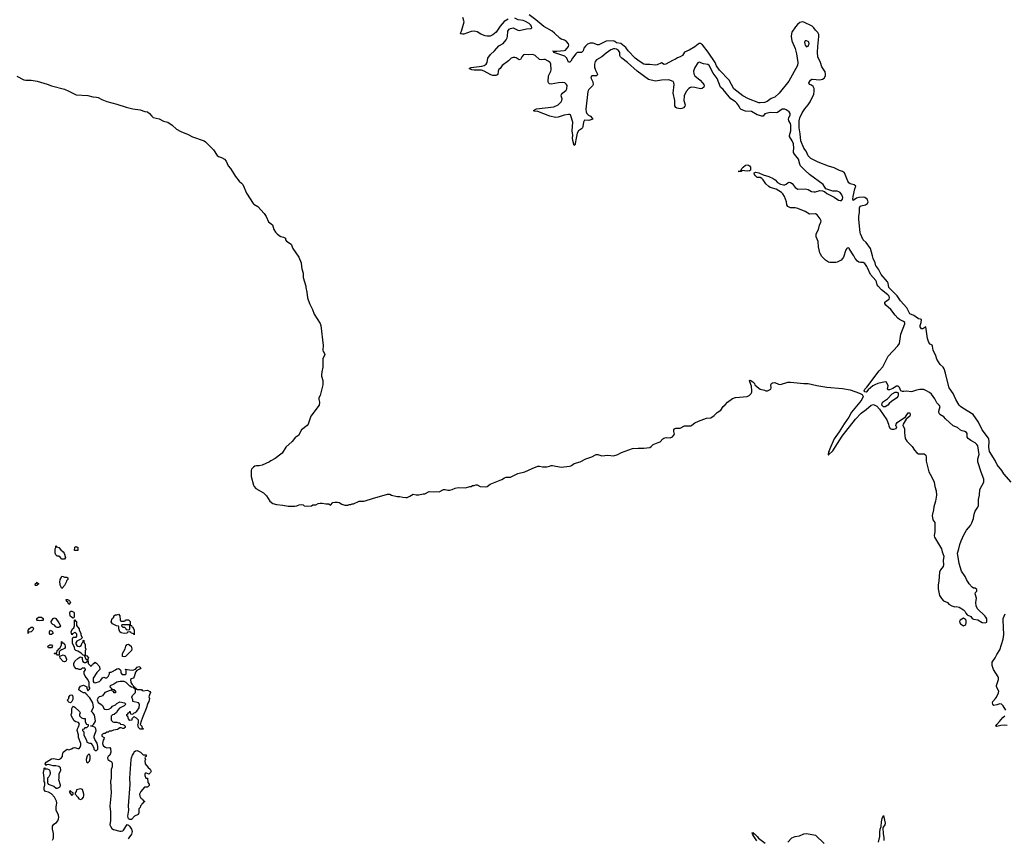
# Model space of a CAD drawing. Header units: inches. Extents: x 2494115 to 2685112, y 774173 to 915163.
# Tile 112 of 215: x 2592411 to 2605973, y 822123 to 833401. Entities that reach past the tile are written whole.
import ezdxf

# ---------------------------------------------------------------- set-up
doc = ezdxf.new("R2010")
doc.units = ezdxf.units.IN
doc.header["$MEASUREMENT"] = 0
for name, color, linetype in [('C5892', 7, 'Continuous'), ('C5893', 7, 'Continuous'), ('C6802', 7, 'Continuous'), ('C6803', 7, 'Continuous')]:
    doc.layers.add(name, color=color, linetype=linetype)

msp = doc.modelspace()

# ---------------------------------------------------------------- linework, layer by layer
at = {"layer": 'C5892', "color": 5}
for points, elevation in [([(2596294, 830000), (2596298, 829970), (2596317, 829910), (2596315, 829850), (2596336, 829790), (2596351, 829730), (2596351, 829710), (2596368, 829648), (2596373, 829570), (2596405, 829490), (2596444, 829410), (2596465, 829345), (2596550, 829215), (2596558, 829190), (2596592, 828912), (2596585, 828850), (2596590, 828830), (2596607, 828810), (2596613, 828790), (2596587, 828730), (2596587, 828613), (2596571, 828550), (2596568, 828510), (2596568, 828490), (2596585, 828430), (2596588, 828370), (2596550, 828222), (2596533, 828190), (2596532, 828170), (2596542, 828130), (2596534, 828090), (2596423, 827937), (2596383, 827830), (2596370, 827809), (2596291, 827750), (2596250, 827674), (2596230, 827657), (2596211, 827649), (2596165, 827590), (2596075, 827510), (2596025, 827430), (2596010, 827415), (2595930, 827354), (2595870, 827324), (2595850, 827309), (2595750, 827264), (2595710, 827254), (2595675, 827255), (2595651, 827249), (2595630, 827238), (2595602, 827210), (2595598, 827190), (2595598, 827110), (2595631, 826990), (2595641, 826970), (2595664, 826944), (2595770, 826882), (2595810, 826842), (2595856, 826770), (2595897, 826737), (2595950, 826723), (2596034, 826714), (2596110, 826701), (2596203, 826697), (2596230, 826702), (2596238, 826710), (2596261, 826719), (2596290, 826720), (2596317, 826717), (2596330, 826705), (2596370, 826698), (2596430, 826702), (2596450, 826718), (2596490, 826718), (2596524, 826736), (2596550, 826739), (2596579, 826739), (2596630, 826731), (2596671, 826731), (2596690, 826714), (2596726, 826750), (2596750, 826756), (2596790, 826756), (2596811, 826751), (2596850, 826725), (2596890, 826714), (2596930, 826714), (2596950, 826722), (2596970, 826722), (2596989, 826731), (2597010, 826732), (2597086, 826770), (2597150, 826767), (2597170, 826771), (2597270, 826807), (2597476, 826864), (2597510, 826865), (2597531, 826851), (2597608, 826832), (2597648, 826832), (2597690, 826821), (2597730, 826818), (2597750, 826820), (2597784, 826836), (2597830, 826866), (2597870, 826856), (2597910, 826855), (2597970, 826871), (2597990, 826871), (2598050, 826899), (2598110, 826896), (2598150, 826901), (2598190, 826896), (2598250, 826927), (2598270, 826931), (2598310, 826921), (2598330, 826921), (2598370, 826927), (2598410, 826946), (2598450, 826956), (2598550, 826951), (2598610, 826971), (2598630, 826972), (2598650, 826982), (2598670, 826982), (2598692, 826992), (2598712, 826992), (2598754, 826970), (2598830, 826964), (2598850, 826971), (2598890, 827004), (2599050, 827067), (2599090, 827091), (2599110, 827097), (2599170, 827100), (2599270, 827148), (2599370, 827171), (2599470, 827220), (2599550, 827248), (2599570, 827251), (2599610, 827242), (2599670, 827242), (2599708, 827250), (2599730, 827261), (2599750, 827261), (2599870, 827238), (2599986, 827250), (2600000, 827255)], 40), ([(2592862, 822098), (2592876, 822124), (2592878, 822142), (2592875, 822190), (2592861, 822250), (2592865, 822290), (2592870, 822306), (2592881, 822319), (2592917, 822343), (2592936, 822364), (2592947, 822390), (2592950, 822410), (2592944, 822444), (2592913, 822510), (2592913, 822550), (2592922, 822610), (2592916, 822636), (2592903, 822663), (2592889, 822689), (2592850, 822738), (2592810, 822758), (2592768, 822768), (2592749, 822790), (2592749, 822829), (2592756, 822856), (2592758, 822890), (2592750, 822906), (2592749, 822951), (2592739, 823030), (2592749, 823070), (2592749, 823090), (2592753, 823093), (2592762, 823082), (2592790, 823082), (2592814, 823070), (2592822, 823062), (2592831, 823030), (2592830, 823006), (2592812, 822970), (2592792, 822950), (2592792, 822892), (2592802, 822870), (2592880, 822840), (2592913, 822813), (2592930, 822812), (2592968, 822832), (2592974, 822854), (2592949, 822930), (2592955, 822950), (2592957, 823010), (2592977, 823063), (2592972, 823092), (2592952, 823112), (2592910, 823124), (2592870, 823122), (2592810, 823138), (2592784, 823136), (2592770, 823126), (2592762, 823150), (2592775, 823170), (2592850, 823217), (2592870, 823223), (2592949, 823211), (2592979, 823221), (2593002, 823250), (2592999, 823270), (2593009, 823310), (2593066, 823350), (2593090, 823342), (2593125, 823355), (2593148, 823370), (2593170, 823375), (2593210, 823362), (2593230, 823362), (2593243, 823377), (2593255, 823405), (2593254, 823430), (2593221, 823510), (2593222, 823550), (2593202, 823610), (2593206, 823630), (2593223, 823657), (2593235, 823695), (2593219, 823719), (2593186, 823730), (2593163, 823743), (2593126, 823806), (2593122, 823830), (2593128, 823850), (2593128, 823910), (2593142, 823938), (2593150, 823942), (2593170, 823931), (2593234, 823870), (2593242, 823850), (2593234, 823830), (2593234, 823810), (2593264, 823784), (2593290, 823774), (2593314, 823774), (2593312, 823730), (2593330, 823694), (2593354, 823690), (2593353, 823667), (2593330, 823646), (2593310, 823646), (2593293, 823627), (2593278, 823622), (2593274, 823610), (2593294, 823590), (2593294, 823550), (2593332, 823470), (2593334, 823450), (2593373, 823433), (2593390, 823432), (2593410, 823412), (2593432, 823370), (2593434, 823350), (2593450, 823334), (2593470, 823332), (2593488, 823352), (2593489, 823390), (2593476, 823436), (2593445, 823485), (2593435, 823510), (2593435, 823530), (2593464, 823610), (2593462, 823630), (2593450, 823648), (2593410, 823666), (2593390, 823666), (2593386, 823670), (2593390, 823674), (2593410, 823674), (2593430, 823692), (2593453, 823727), (2593457, 823743), (2593440, 823820), (2593425, 823845), (2593398, 823870), (2593426, 823930), (2593419, 823990), (2593379, 824059), (2593346, 824090), (2593342, 824102), (2593326, 824110), (2593322, 824122), (2593308, 824128), (2593290, 824129), (2593248, 824150), (2593225, 824170), (2593229, 824190), (2593250, 824218), (2593290, 824231), (2593334, 824210), (2593334, 824190), (2593350, 824154), (2593370, 824174), (2593375, 824185), (2593375, 824195), (2593366, 824210), (2593368, 824270), (2593348, 824310), (2593315, 824355), (2593298, 824390), (2593300, 824420), (2593318, 824442), (2593318, 824450), (2593310, 824466), (2593270, 824466), (2593252, 824448), (2593230, 824448), (2593210, 824458), (2593190, 824458), (2593165, 824485), (2593155, 824510), (2593155, 824530), (2593170, 824562), (2593210, 824602), (2593240, 824620), (2593250, 824622), (2593272, 824612), (2593272, 824590), (2593281, 824561), (2593304, 824544), (2593316, 824544), (2593342, 824558), (2593346, 824570), (2593342, 824582), (2593328, 824588), (2593302, 824642), (2593287, 824647), (2593256, 824676), (2593210, 824702), (2593186, 824710), (2593170, 824726), (2593168, 824750), (2593138, 824810), (2593138, 824870), (2593147, 824893), (2593187, 824893), (2593198, 824910), (2593196, 824936), (2593186, 824950), (2593170, 824958), (2593138, 824942), (2593130, 824926), (2593118, 824970), (2593138, 825010), (2593155, 825025), (2593168, 825050), (2593166, 825130), (2593170, 825134), (2593178, 825118), (2593192, 825112), (2593193, 825053), (2593231, 825011), (2593232, 824990), (2593252, 824950), (2593253, 824933), (2593264, 824904), (2593274, 824890), (2593252, 824868), (2593200, 824840), (2593184, 824816), (2593184, 824804), (2593200, 824780), (2593214, 824770), (2593235, 824765), (2593259, 824781), (2593270, 824814), (2593286, 824830), (2593286, 824850), (2593294, 824854), (2593294, 824830), (2593312, 824790), (2593313, 824753), (2593322, 824730), (2593313, 824707), (2593313, 824653), (2593322, 824642), (2593337, 824637), (2593358, 824610), (2593352, 824590), (2593354, 824530), (2593390, 824494), (2593402, 824498), (2593407, 824513), (2593422, 824518), (2593430, 824534), (2593442, 824538), (2593450, 824554), (2593458, 824538), (2593470, 824534), (2593512, 824490), (2593513, 824447), (2593472, 824408), (2593425, 824330), (2593425, 824285), (2593432, 824272), (2593450, 824265), (2593510, 824285), (2593530, 824302), (2593550, 824334), (2593560, 824340), (2593570, 824342), (2593590, 824332), (2593610, 824334), (2593630, 824354), (2593638, 824370), (2593646, 824390), (2593647, 824413), (2593670, 824414), (2593690, 824422), (2593730, 824442), (2593750, 824458), (2593770, 824462), (2593794, 824450), (2593802, 824430), (2593802, 824402), (2593822, 824382), (2593870, 824382), (2593878, 824390), (2593878, 824438), (2593866, 824450), (2593870, 824454), (2593922, 824442), (2593970, 824441), (2594005, 824455), (2594030, 824482), (2594050, 824492), (2594070, 824482), (2594082, 824470), (2594070, 824458), (2594025, 824435), (2594006, 824414), (2593990, 824346), (2593974, 824330), (2593950, 824322), (2593938, 824310), (2593942, 824270), (2593960, 824240), (2593974, 824230), (2593978, 824218), (2593994, 824210), (2593998, 824198), (2594014, 824190), (2594018, 824178), (2594030, 824174), (2594090, 824174), (2594098, 824158), (2594110, 824154), (2594170, 824162), (2594204, 824144), (2594214, 824130), (2594198, 824102), (2594192, 824072), (2594198, 824050), (2594190, 824006), (2594176, 823984), (2594155, 823910), (2594111, 823809), (2594084, 823736), (2594072, 823690), (2594092, 823670), (2594098, 823638), (2594110, 823634), (2594110, 823626), (2594070, 823628), (2594049, 823650), (2594038, 823690), (2594046, 823710), (2594046, 823750), (2594020, 823780), (2593990, 823798), (2593982, 823798), (2593954, 823770), (2593954, 823750), (2593930, 823748), (2593908, 823770), (2593902, 823802), (2593886, 823810), (2593886, 823830), (2593902, 823838), (2593910, 823854), (2593922, 823858), (2593930, 823874), (2593938, 823838), (2593970, 823834), (2593986, 823850), (2594003, 823857), (2594025, 823875), (2594057, 823923), (2594062, 823970), (2594049, 823989), (2593969, 824009), (2593969, 824030), (2593958, 824070), (2593966, 824090), (2594006, 824130), (2594006, 824170), (2594002, 824182), (2593987, 824187), (2593982, 824202), (2593950, 824206), (2593930, 824218), (2593878, 824270), (2593850, 824282), (2593830, 824284), (2593797, 824283), (2593750, 824274), (2593710, 824246), (2593658, 824222), (2593654, 824210), (2593673, 824193), (2593678, 824178), (2593710, 824174), (2593718, 824158), (2593733, 824153), (2593733, 824127), (2593710, 824129), (2593706, 824146), (2593686, 824150), (2593682, 824162), (2593670, 824166), (2593644, 824156), (2593582, 824130), (2593550, 824088), (2593530, 824078), (2593506, 824074), (2593486, 824054), (2593478, 824030), (2593492, 823992), (2593530, 823972), (2593551, 823951), (2593572, 823912), (2593584, 823904), (2593610, 823898), (2593638, 823902), (2593670, 823922), (2593690, 823942), (2593730, 823962), (2593750, 823982), (2593780, 824000), (2593790, 824002), (2593854, 823990), (2593874, 823970), (2593852, 823950), (2593785, 823915), (2593762, 823890), (2593744, 823856), (2593712, 823828), (2593690, 823826), (2593673, 823807), (2593673, 823753), (2593694, 823730), (2593710, 823722), (2593750, 823722), (2593773, 823713), (2593790, 823712), (2593798, 823698), (2593830, 823692), (2593850, 823682), (2593862, 823670), (2593862, 823650), (2593857, 823643), (2593850, 823638), (2593830, 823638), (2593810, 823646), (2593790, 823646), (2593774, 823630), (2593757, 823623), (2593705, 823615), (2593670, 823598), (2593642, 823598), (2593630, 823586), (2593610, 823586), (2593590, 823566), (2593570, 823566), (2593550, 823558), (2593542, 823550), (2593542, 823530), (2593574, 823510), (2593572, 823490), (2593563, 823477), (2593551, 823430), (2593561, 823401), (2593590, 823378), (2593610, 823371), (2593652, 823372), (2593662, 823362), (2593666, 823310), (2593651, 823269), (2593631, 823250), (2593622, 823230), (2593625, 823210), (2593651, 823191), (2593670, 823183), (2593681, 823170), (2593685, 823150), (2593683, 823110), (2593673, 823070), (2593672, 822950), (2593662, 822910), (2593670, 822750), (2593653, 822567), (2593660, 822490), (2593661, 822370), (2593655, 822310), (2593660, 822290), (2593680, 822260), (2593703, 822243), (2593790, 822221), (2593810, 822222), (2593830, 822228), (2593843, 822237), (2593892, 822312), (2593910, 822306), (2593924, 822290), (2593952, 822250), (2593959, 822219), (2593950, 822179), (2593913, 822130), (2593906, 822114)], 20)]:
    msp.add_lwpolyline(points, dxfattribs=dict(at, elevation=elevation))
at = {"layer": 'C5892', "color": 5, "elevation": 20}
for points in [[(2592990, 825968), (2592970, 825998), (2592950, 826008), (2592928, 826008), (2592908, 826028), (2592902, 826050), (2592898, 826110), (2592908, 826130), (2592910, 826154), (2592918, 826138), (2592951, 826131), (2592978, 826098), (2593011, 826071), (2593025, 826050), (2593042, 825990), (2593030, 825968)], [(2593167, 826087), (2593170, 826132), (2593190, 826142), (2593211, 826131), (2593210, 826088)], [(2592630, 825606), (2592626, 825610), (2592627, 825633), (2592642, 825638), (2592650, 825654), (2592658, 825638), (2592674, 825630), (2592658, 825622), (2592650, 825606)], [(2592990, 825566), (2592969, 825609), (2592969, 825630), (2592962, 825650), (2592969, 825691), (2592982, 825710), (2592990, 825734), (2593010, 825732), (2593030, 825722), (2593060, 825720), (2593074, 825710), (2593072, 825688), (2593054, 825670), (2593052, 825650), (2593030, 825606)], [(2593090, 825346), (2593075, 825375), (2593058, 825390), (2593058, 825398), (2593048, 825410), (2593050, 825414), (2593070, 825412), (2593090, 825402), (2593102, 825390), (2593112, 825370)], [(2593150, 825158), (2593110, 825178), (2593106, 825186), (2593102, 825230), (2593110, 825254), (2593130, 825252), (2593158, 825238), (2593162, 825230), (2593162, 825170)], [(2592690, 825118), (2592670, 825126), (2592650, 825126), (2592646, 825130), (2592648, 825150), (2592670, 825172), (2592710, 825171), (2592734, 825150), (2592734, 825130), (2592730, 825126), (2592710, 825126)], [(2592950, 825029), (2592929, 825029), (2592910, 825038), (2592890, 825058), (2592866, 825070), (2592847, 825087), (2592846, 825110), (2592870, 825152), (2592890, 825162), (2592910, 825152), (2592951, 825091), (2592971, 825050), (2592964, 825036)], [(2593810, 825114), (2593850, 825114), (2593862, 825118), (2593870, 825134), (2593890, 825134), (2593910, 825132), (2593934, 825110), (2593934, 825070), (2593938, 825058), (2593953, 825053), (2593958, 825038), (2593970, 825034), (2593982, 825002), (2593990, 824994), (2593990, 824928), (2593982, 824942), (2593948, 824948), (2593942, 824962), (2593930, 824966), (2593898, 824962), (2593890, 824948), (2593850, 824946), (2593810, 824955), (2593789, 824969), (2593778, 825010), (2593776, 825036), (2593770, 825046), (2593746, 825050), (2593690, 825078), (2593670, 825106), (2593686, 825150), (2593706, 825170), (2593706, 825190), (2593730, 825202), (2593750, 825202), (2593771, 825211), (2593791, 825190), (2593793, 825133), (2593798, 825118)], [(2592530, 824946), (2592526, 824950), (2592529, 824990), (2592545, 825015), (2592570, 825032), (2592591, 825031), (2592602, 825010), (2592592, 824990), (2592570, 824968), (2592538, 824962)], [(2592850, 824929), (2592829, 824929), (2592823, 824943), (2592822, 824970), (2592830, 824992), (2592857, 824977), (2592871, 824951)], [(2593910, 825066), (2593830, 825066), (2593818, 825062), (2593814, 825050), (2593830, 825034), (2593853, 825033), (2593873, 825013), (2593878, 824998), (2593910, 824994), (2593922, 824998), (2593926, 825010), (2593926, 825050), (2593922, 825062)], [(2592930, 824646), (2592922, 824662), (2592890, 824666), (2592886, 824670), (2592890, 824674), (2592922, 824678), (2592926, 824710), (2592942, 824718), (2592950, 824734), (2592962, 824738), (2592986, 824790), (2592986, 824830), (2592990, 824834), (2592998, 824818), (2593010, 824814), (2593031, 824791), (2593038, 824770), (2593038, 824750), (2593030, 824738), (2592990, 824718), (2592982, 824718), (2592970, 824706), (2592958, 824702), (2592954, 824690), (2592954, 824646), (2592950, 824646)], [(2592810, 824748), (2592798, 824770), (2592826, 824790), (2592851, 824791), (2592862, 824770), (2592850, 824748)], [(2593850, 824622), (2593829, 824629), (2593828, 824670), (2593865, 824735), (2593875, 824770), (2593890, 824792), (2593910, 824798), (2593945, 824770), (2593954, 824734), (2593951, 824710), (2593870, 824629)], [(2593030, 824555), (2593010, 824558), (2592970, 824606), (2592966, 824634), (2593009, 824651), (2593037, 824637), (2593058, 824590), (2593050, 824566), (2593042, 824558)], [(2593110, 823988), (2593090, 823998), (2593078, 824010), (2593069, 824031), (2593086, 824050), (2593088, 824070), (2593105, 824095), (2593130, 824098), (2593138, 824090), (2593145, 824070), (2593144, 824036), (2593130, 824006)], [(2594192, 823008), (2594150, 823026), (2594134, 823010), (2594134, 822990), (2594150, 822954), (2594172, 822952), (2594174, 822890), (2594194, 822870), (2594194, 822850), (2594170, 822826), (2594130, 822826), (2594082, 822770), (2594062, 822730), (2594064, 822704), (2594078, 822678), (2594090, 822674), (2594098, 822658), (2594110, 822654), (2594118, 822638), (2594134, 822630), (2594118, 822622), (2594110, 822606), (2594098, 822602), (2594094, 822590), (2594074, 822570), (2594072, 822548), (2594054, 822530), (2594053, 822473), (2594042, 822450), (2593994, 822426), (2593950, 822384), (2593930, 822383), (2593910, 822392), (2593902, 822430), (2593913, 822510), (2593912, 822572), (2593934, 822866), (2593930, 822950), (2593947, 823210), (2593950, 823232), (2593965, 823270), (2593985, 823295), (2593990, 823313), (2594007, 823330), (2594030, 823331), (2594074, 823310), (2594110, 823274), (2594153, 823273), (2594154, 823250), (2594138, 823242), (2594134, 823230), (2594142, 823210), (2594136, 823190), (2594141, 823150), (2594181, 823101), (2594210, 823078), (2594222, 823050), (2594214, 823030)], [(2593370, 823286), (2593342, 823258), (2593325, 823210), (2593330, 823174), (2593350, 823162), (2593374, 823186), (2593380, 823220), (2593380, 823260)], [(2593110, 822778), (2593094, 822770), (2593110, 822734), (2593130, 822714), (2593146, 822730), (2593146, 822750), (2593122, 822762)], [(2593250, 822804), (2593194, 822790), (2593191, 822769), (2593174, 822750), (2593174, 822730), (2593212, 822690), (2593226, 822666), (2593250, 822658), (2593270, 822665), (2593289, 822690), (2593294, 822710), (2593294, 822730), (2593274, 822794), (2593262, 822802)]]:
    msp.add_lwpolyline(points, close=True, dxfattribs=at)
at = {"layer": 'C5893', "color": 5}
for points, elevation in [([(2599137, 833410), (2599082, 833378), (2599027, 833310), (2598972, 833228), (2598930, 833193), (2598890, 833175), (2598850, 833174), (2598821, 833181), (2598764, 833204), (2598710, 833234), (2598670, 833243), (2598630, 833237), (2598530, 833204), (2598510, 833201), (2598486, 833206), (2598483, 833210), (2598487, 833227), (2598496, 833244), (2598531, 833370), (2598517, 833430)], 40), ([(2600000, 832078), (2599996, 832090), (2599990, 832094), (2599970, 832094), (2599910, 832086), (2599830, 832060), (2599790, 832055), (2599713, 832073), (2599550, 832135), (2599499, 832139), (2599489, 832149), (2599530, 832172), (2599770, 832203), (2599827, 832230), (2599870, 832270), (2599879, 832290), (2599881, 832310), (2599870, 832350), (2599874, 832370), (2599889, 832391), (2599937, 832430), (2599948, 832450), (2599950, 832494), (2599944, 832510), (2599921, 832530), (2599890, 832536), (2599833, 832533), (2599730, 832515), (2599710, 832518), (2599693, 832530), (2599689, 832550), (2599693, 832627), (2599728, 832690), (2599732, 832710), (2599727, 832790), (2599716, 832810), (2599691, 832830), (2599650, 832854), (2599630, 832855), (2599593, 832847), (2599570, 832852), (2599510, 832909), (2599490, 832919), (2599470, 832922), (2599423, 832917), (2599370, 832921), (2599350, 832915), (2599329, 832890), (2599310, 832852), (2599292, 832848), (2599250, 832876), (2599230, 832882), (2599210, 832882), (2599179, 832870), (2599144, 832836), (2599058, 832770), (2599029, 832730), (2599010, 832713), (2599002, 832690), (2598995, 832645), (2598985, 832635), (2598969, 832631), (2598930, 832633), (2598901, 832641), (2598810, 832691), (2598770, 832707), (2598670, 832704), (2598639, 832710), (2598603, 832730), (2598630, 832741), (2598777, 832763), (2598808, 832772), (2598838, 832790), (2598850, 832810), (2598861, 832870), (2598896, 832924), (2598952, 832970), (2599010, 833043), (2599070, 833071), (2599110, 833122), (2599125, 833150), (2599130, 833170), (2599135, 833245), (2599153, 833270), (2599170, 833280), (2599210, 833288), (2599270, 833258), (2599290, 833253), (2599390, 833276), (2599450, 833279), (2599466, 833290), (2599462, 833310), (2599448, 833330), (2599428, 833350), (2599370, 833382), (2599344, 833390), (2599279, 833399), (2599230, 833421)], 40), ([(2599769, 832969), (2599810, 832966), (2599910, 832977), (2599930, 832983), (2599972, 833030), (2599977, 833050), (2599969, 833070), (2599942, 833102), (2599917, 833117), (2599870, 833131), (2599850, 833146), (2599777, 833217), (2599743, 833243), (2599630, 833308), (2599521, 833401), (2599427, 833467)], 20), ([(2599749, 832970), (2599769, 832969)], 20), ([(2600000, 832831), (2599990, 832814), (2599970, 832815), (2599946, 832870), (2599918, 832898), (2599769, 832950), (2599769, 832969)], 20), ([(2592370, 832624), (2592470, 832571), (2592494, 832566), (2592570, 832567), (2592650, 832556), (2592790, 832515), (2592850, 832488), (2593030, 832442), (2593090, 832417), (2593190, 832364), (2593350, 832356), (2593417, 832337), (2593470, 832334), (2593490, 832328), (2593541, 832301), (2593610, 832276), (2593750, 832239), (2593877, 832197), (2593970, 832172), (2594070, 832158), (2594136, 832136), (2594170, 832130), (2594201, 832110), (2594231, 832070), (2594250, 832053), (2594330, 832037), (2594390, 832003), (2594450, 831988), (2594511, 831950), (2594570, 831895), (2594630, 831861), (2594730, 831819), (2594790, 831788), (2594950, 831730), (2594970, 831717), (2595080, 831610), (2595132, 831532), (2595150, 831517), (2595190, 831503), (2595230, 831479), (2595256, 831450), (2595283, 831390), (2595317, 831350), (2595383, 831243), (2595436, 831176), (2595468, 831150), (2595483, 831130), (2595537, 831010), (2595626, 830870), (2595638, 830858), (2595690, 830828), (2595779, 830730), (2595805, 830690), (2595838, 830618), (2595893, 830573), (2595913, 830513), (2595935, 830475), (2595958, 830450), (2595985, 830430), (2596010, 830415), (2596046, 830406), (2596070, 830391), (2596071, 830370), (2596085, 830350), (2596151, 830310), (2596175, 830250), (2596255, 830130), (2596287, 830050), (2596294, 830000)], 40)]:
    msp.add_lwpolyline(points, dxfattribs=dict(at, elevation=elevation))
at = {"layer": 'C6802', "color": 5}
for points, elevation in [([(2600000, 827255), (2600010, 827259), (2600050, 827285), (2600132, 827308), (2600210, 827353), (2600290, 827377), (2600350, 827413), (2600373, 827413), (2600430, 827391), (2600510, 827402), (2600590, 827392), (2600648, 827412), (2600700, 827440), (2600850, 827494), (2600930, 827499), (2601010, 827497), (2601090, 827509), (2601110, 827522), (2601134, 827550), (2601206, 827574), (2601233, 827587), (2601270, 827626), (2601285, 827635), (2601316, 827644), (2601370, 827642), (2601404, 827656), (2601429, 827690), (2601419, 827730), (2601420, 827750), (2601430, 827764), (2601450, 827776), (2601510, 827776), (2601570, 827806), (2601654, 827806), (2601670, 827814), (2601710, 827847), (2601762, 827870), (2601870, 827912), (2601930, 827918), (2601977, 827950), (2602020, 827990), (2602070, 828021), (2602101, 828070), (2602127, 828093), (2602159, 828130), (2602230, 828182), (2602270, 828197), (2602430, 828210), (2602458, 828222), (2602487, 828253), (2602494, 828270), (2602496, 828290), (2602492, 828352), (2602467, 828410), (2602462, 828430), (2602470, 828436), (2602511, 828410), (2602531, 828390), (2602536, 828370), (2602590, 828324), (2602610, 828311), (2602670, 828296), (2602690, 828286), (2602710, 828287), (2602755, 828310), (2602762, 828330), (2602758, 828370), (2602768, 828390), (2602782, 828398), (2602810, 828401), (2602862, 828382), (2602890, 828377), (2602991, 828409), (2603030, 828409), (2603210, 828388), (2603270, 828387), (2603390, 828360), (2603530, 828337), (2603742, 828322), (2603850, 828300), (2603977, 828257), (2604017, 828237), (2604028, 828210), (2604010, 828170), (2603985, 828130), (2603867, 827993), (2603833, 827927), (2603765, 827835), (2603697, 827723), (2603630, 827625), (2603568, 827490), (2603559, 827461), (2603550, 827448), (2603547, 827407), (2603550, 827405), (2603610, 827461), (2603738, 827662), (2603921, 827899), (2603999, 827981), (2604070, 828033), (2604137, 828090), (2604170, 828098), (2604190, 828090), (2604216, 828076), (2604255, 828035), (2604356, 827890), (2604379, 827830), (2604383, 827803), (2604402, 827770), (2604421, 827761), (2604450, 827759), (2604485, 827770), (2604494, 827790), (2604479, 827810), (2604481, 827830), (2604497, 827850), (2604610, 827930), (2604650, 827983), (2604670, 827984), (2604677, 827957), (2604670, 827937), (2604623, 827897), (2604580, 827830), (2604575, 827810), (2604600, 827770), (2604600, 827710), (2604607, 827630), (2604630, 827596), (2604702, 827522), (2604735, 827470), (2604770, 827432), (2604790, 827422), (2604810, 827418), (2604870, 827418), (2604890, 827403), (2604896, 827376), (2604898, 827318), (2604935, 827170), (2604972, 827110), (2605008, 827030), (2605015, 826970), (2605033, 826910), (2605038, 826850), (2605026, 826770), (2605001, 826690), (2604998, 826650), (2604979, 826570), (2604988, 826510), (2605014, 826474), (2605018, 826450), (2605015, 826350), (2605007, 826290), (2605011, 826270), (2605109, 826110), (2605115, 826070), (2605140, 826010), (2605131, 825950), (2605136, 825890), (2605131, 825870), (2605096, 825824), (2605081, 825790), (2605072, 825670), (2605060, 825610), (2605062, 825562), (2605079, 825470), (2605107, 825427), (2605137, 825397), (2605190, 825370), (2605210, 825351), (2605250, 825325), (2605290, 825312), (2605310, 825316), (2605350, 825306), (2605410, 825271), (2605430, 825251), (2605444, 825224), (2605463, 825203), (2605510, 825178), (2605530, 825152), (2605550, 825142), (2605610, 825131), (2605670, 825096), (2605709, 825091), (2605730, 825102), (2605733, 825110), (2605730, 825146), (2605719, 825170), (2605704, 825190), (2605605, 825285), (2605585, 825325), (2605581, 825370), (2605589, 825430), (2605572, 825490), (2605576, 825510), (2605592, 825530), (2605594, 825550), (2605570, 825569), (2605550, 825569), (2605530, 825583), (2605490, 825630), (2605450, 825687), (2605432, 825730), (2605382, 825802), (2605350, 825910), (2605329, 826050), (2605348, 826110), (2605359, 826170), (2605378, 826222), (2605415, 826305), (2605453, 826370), (2605505, 826435), (2605525, 826470), (2605549, 826530), (2605558, 826590), (2605571, 826629), (2605610, 826687), (2605615, 826710), (2605619, 826790), (2605631, 826850), (2605635, 826930), (2605691, 827030), (2605691, 827071), (2605653, 827167), (2605610, 827310), (2605607, 827350), (2605627, 827413), (2605607, 827530), (2605595, 827550), (2605573, 827570), (2605510, 827602), (2605475, 827630), (2605461, 827650), (2605460, 827700), (2605454, 827714), (2605430, 827727), (2605390, 827735), (2605368, 827748), (2605330, 827784), (2605270, 827805), (2605162, 827902), (2605141, 827930), (2605083, 827963), (2605070, 827990), (2605070, 828010), (2605087, 828070), (2605074, 828090), (2605042, 828122), (2605017, 828177), (2604970, 828241), (2604944, 828264), (2604894, 828294), (2604865, 828305), (2604810, 828308), (2604761, 828299), (2604710, 828277), (2604690, 828275), (2604630, 828284), (2604590, 828277), (2604570, 828279), (2604548, 828290), (2604530, 828335), (2604510, 828353), (2604490, 828352), (2604438, 828322), (2604390, 828303), (2604370, 828302), (2604365, 828310), (2604375, 828355), (2604350, 828409), (2604330, 828412), (2604232, 828388), (2604188, 828372), (2604164, 828356), (2604098, 828302), (2604070, 828270), (2604050, 828274), (2604043, 828283), (2604041, 828290), (2604050, 828310), (2604081, 828339), (2604250, 828565), (2604300, 828620), (2604373, 828767), (2604508, 828910), (2604530, 828942), (2604549, 829070), (2604601, 829210), (2604602, 829230), (2604585, 829245), (2604530, 829272), (2604508, 829288), (2604469, 829329), (2604410, 829408), (2604340, 829470), (2604326, 829490), (2604327, 829510), (2604350, 829530), (2604388, 829552), (2604393, 829570), (2604385, 829590), (2604370, 829612), (2604280, 829680), (2604236, 829730), (2604222, 829750), (2604212, 829790), (2604201, 829810), (2604130, 829890), (2604090, 829984), (2604079, 830000)], 40), ([(2606065, 827030), (2605964, 827144), (2605938, 827190), (2605873, 827270), (2605848, 827328), (2605770, 827450), (2605759, 827510), (2605764, 827590), (2605760, 827620), (2605754, 827634), (2605670, 827750), (2605618, 827858), (2605542, 827962), (2605400, 828050), (2605370, 828070), (2605350, 828090), (2605303, 828170), (2605266, 828250), (2605214, 828330), (2605175, 828470), (2605164, 828530), (2605143, 828590), (2605130, 828613), (2605089, 828649), (2605045, 828725), (2605031, 828771), (2604994, 828850), (2604985, 828905), (2604979, 828919), (2604950, 828933), (2604933, 828953), (2604916, 829010), (2604890, 829168), (2604850, 829141), (2604841, 829141), (2604830, 829142), (2604815, 829170), (2604812, 829190), (2604827, 829230), (2604831, 829271), (2604817, 829277), (2604790, 829278), (2604727, 829327), (2604671, 829351), (2604628, 829430), (2604544, 829530), (2604498, 829598), (2604382, 829710), (2604373, 829770), (2604363, 829790), (2604276, 829890), (2604242, 829962), (2604212, 830000)], 20), ([(2605995, 823890), (2605958, 823950), (2605936, 823970), (2605910, 823977), (2605870, 823961), (2605830, 823954), (2605814, 823970), (2605809, 823990), (2605813, 824010), (2605852, 824048), (2605865, 824070), (2605893, 824127), (2605897, 824150), (2605867, 824210), (2605867, 824230), (2605893, 824310), (2605894, 824334), (2605890, 824350), (2605823, 824450), (2605806, 824506), (2605807, 824550), (2605849, 824610), (2605870, 824656), (2605910, 824721), (2605955, 824865), (2605965, 824930), (2605955, 825130), (2605957, 825150), (2605983, 825217)], 20), ([(2606010, 823676), (2605970, 823680), (2605924, 823676), (2605870, 823662), (2605858, 823670), (2605869, 823690), (2605906, 823734), (2605953, 823787), (2605981, 823810)], 20), ([(2604240, 822070), (2604258, 822150), (2604256, 822210), (2604263, 822250), (2604276, 822284), (2604279, 822350), (2604290, 822398), (2604310, 822439), (2604332, 822330), (2604329, 822310), (2604304, 822276), (2604299, 822261), (2604302, 822190), (2604315, 822130), (2604312, 822092)], 20), ([(2602564, 822090), (2602510, 822170), (2602502, 822198), (2602510, 822204), (2602525, 822185), (2602530, 822185), (2602567, 822150), (2602585, 822125), (2602677, 822057)], 20), ([(2602990, 822071), (2603045, 822130), (2603090, 822150), (2603150, 822159), (2603210, 822185), (2603250, 822190), (2603370, 822168), (2603490, 822050)], 20)]:
    msp.add_lwpolyline(points, dxfattribs=dict(at, elevation=elevation))
at = {"layer": 'C6802', "color": 5, "elevation": 40}
for points in [[(2604330, 828069), (2604309, 828069), (2604288, 828090), (2604295, 828130), (2604362, 828178), (2604430, 828245), (2604468, 828270), (2604491, 828271), (2604505, 828265), (2604511, 828251), (2604511, 828230), (2604506, 828210), (2604491, 828190), (2604418, 828142), (2604387, 828113), (2604370, 828090)], [(2605410, 825158), (2605365, 825130), (2605356, 825110), (2605359, 825090), (2605370, 825076), (2605410, 825051), (2605430, 825058), (2605442, 825070), (2605449, 825090), (2605448, 825128), (2605440, 825140)]]:
    msp.add_lwpolyline(points, close=True, dxfattribs=at)
at = {"layer": 'C6803', "color": 5}
for points, elevation in [([(2604212, 830000), (2604205, 830010), (2604193, 830050), (2604166, 830110), (2604159, 830150), (2604129, 830250), (2604071, 830331), (2604030, 830370), (2603992, 830450), (2603988, 830470), (2603967, 830650), (2603969, 830690), (2603979, 830750), (2603977, 830810), (2603987, 830830), (2604002, 830838), (2604060, 830850), (2604087, 830870), (2604099, 830890), (2604082, 830930), (2604050, 830953), (2604030, 830956), (2603969, 830951), (2603938, 830942), (2603890, 830909), (2603886, 830930), (2603890, 830965), (2603912, 831070), (2603929, 831110), (2603907, 831127), (2603850, 831140), (2603833, 831153), (2603818, 831178), (2603770, 831290), (2603742, 831310), (2603704, 831324), (2603630, 831362), (2603550, 831384), (2603410, 831438), (2603310, 831490), (2603270, 831526), (2603242, 831590), (2603210, 831631), (2603171, 831730), (2603161, 831830), (2603145, 831910), (2603145, 832010), (2603155, 832050), (2603190, 832118), (2603225, 832175), (2603272, 832228), (2603300, 832270), (2603347, 832373), (2603353, 832410), (2603352, 832452), (2603339, 832479), (2603317, 832497), (2603288, 832510), (2603279, 832530), (2603302, 832570), (2603320, 832580), (2603330, 832582), (2603430, 832572), (2603470, 832580), (2603490, 832596), (2603509, 832630), (2603511, 832650), (2603503, 832683), (2603460, 832750), (2603442, 832810), (2603406, 832890), (2603400, 832950), (2603402, 833030), (2603419, 833170), (2603417, 833197), (2603403, 833223), (2603370, 833257), (2603347, 833290), (2603324, 833310), (2603210, 833366), (2603189, 833371), (2603157, 833363), (2603123, 833337), (2603095, 833305), (2603048, 833230), (2603040, 833210), (2603035, 833170), (2603047, 833110), (2603090, 833004), (2603112, 832930), (2603130, 832810), (2603122, 832770), (2603006, 832554), (2602870, 832390), (2602810, 832336), (2602763, 832317), (2602708, 832272), (2602670, 832260), (2602610, 832255), (2602590, 832258), (2602449, 832309), (2602370, 832354), (2602247, 832447), (2602184, 832570), (2602050, 832707), (2602010, 832767), (2601990, 832810), (2601896, 832956), (2601816, 833056), (2601790, 833073), (2601770, 833073), (2601754, 833066), (2601710, 833027), (2601630, 832981), (2601570, 832953), (2601539, 832910), (2601510, 832890), (2601470, 832877), (2601444, 832856), (2601401, 832839), (2601310, 832789), (2601290, 832786), (2601250, 832809), (2601190, 832780), (2601170, 832777), (2601090, 832786), (2601030, 832783), (2601010, 832790), (2600943, 832830), (2600888, 832870), (2600790, 832971), (2600759, 833019), (2600716, 833056), (2600690, 833071), (2600630, 833084), (2600610, 833101), (2600590, 833109), (2600490, 833105), (2600390, 833056), (2600370, 833057), (2600310, 833079), (2600270, 833079), (2600234, 833066), (2600202, 833038), (2600183, 833010), (2600170, 832970), (2600150, 832951), (2600090, 832947), (2600070, 832933), (2600023, 832870), (2600000, 832831)], 20), ([(2604079, 830000), (2604050, 830043), (2604030, 830057), (2603990, 830057), (2603970, 830062), (2603950, 830074), (2603919, 830110), (2603902, 830150), (2603871, 830191), (2603838, 830250), (2603830, 830256), (2603810, 830255), (2603803, 830250), (2603788, 830230), (2603757, 830130), (2603746, 830110), (2603724, 830090), (2603670, 830062), (2603650, 830057), (2603570, 830055), (2603550, 830060), (2603508, 830090), (2603461, 830141), (2603440, 830170), (2603431, 830191), (2603414, 830270), (2603407, 830347), (2603380, 830410), (2603383, 830450), (2603412, 830510), (2603426, 830570), (2603445, 830610), (2603448, 830630), (2603437, 830657), (2603393, 830713), (2603370, 830727), (2603290, 830724), (2603230, 830760), (2603130, 830802), (2603090, 830810), (2603030, 830810), (2602990, 830828), (2602978, 830850), (2602974, 830890), (2602945, 830965), (2602922, 831002), (2602902, 831022), (2602830, 831065), (2602750, 831090), (2602730, 831101), (2602690, 831138), (2602653, 831193), (2602634, 831214), (2602610, 831225), (2602569, 831229), (2602544, 831250), (2602533, 831270), (2602529, 831291), (2602550, 831299), (2602590, 831293), (2602650, 831262), (2602730, 831242), (2602790, 831212), (2602815, 831195), (2602850, 831158), (2602890, 831135), (2602930, 831125), (2602950, 831124), (2602970, 831133), (2602990, 831154), (2603010, 831161), (2603030, 831157), (2603050, 831144), (2603090, 831088), (2603130, 831065), (2603230, 831070), (2603270, 831060), (2603316, 831036), (2603350, 831028), (2603371, 831029), (2603430, 831046), (2603470, 831042), (2603494, 831034), (2603530, 831005), (2603630, 830957), (2603690, 830915), (2603710, 830909), (2603730, 830910), (2603746, 830930), (2603747, 830953), (2603735, 830990), (2603710, 831019), (2603695, 831030), (2603670, 831037), (2603610, 831038), (2603513, 831073), (2603476, 831130), (2603290, 831270), (2603224, 831330), (2603167, 831390), (2603156, 831410), (2603139, 831479), (2603081, 831550), (2603070, 831570), (2603068, 831590), (2603075, 831630), (2603068, 831690), (2603053, 831730), (2603016, 831790), (2603014, 831806), (2603031, 831869), (2603032, 831948), (2603026, 831970), (2603005, 832010), (2603001, 832030), (2603003, 832050), (2603023, 832090), (2603022, 832110), (2603008, 832130), (2602970, 832158), (2602950, 832168), (2602913, 832167), (2602850, 832124), (2602830, 832118), (2602750, 832121), (2602691, 832110), (2602675, 832105), (2602650, 832073), (2602630, 832072), (2602619, 832079), (2602570, 832090), (2602490, 832136), (2602410, 832142), (2602350, 832165), (2602330, 832181), (2602315, 832215), (2602290, 832250), (2602270, 832268), (2602207, 832310), (2602099, 832439), (2602065, 832470), (2602017, 832590), (2601964, 832664), (2601909, 832769), (2601890, 832785), (2601830, 832793), (2601770, 832818), (2601750, 832807), (2601710, 832742), (2601694, 832690), (2601696, 832656), (2601710, 832627), (2601782, 832570), (2601818, 832530), (2601833, 832510), (2601839, 832490), (2601835, 832470), (2601809, 832451), (2601790, 832450), (2601710, 832469), (2601670, 832473), (2601650, 832469), (2601626, 832454), (2601589, 832410), (2601562, 832350), (2601559, 832290), (2601576, 832230), (2601574, 832210), (2601553, 832187), (2601530, 832176), (2601510, 832175), (2601463, 832183), (2601448, 832190), (2601434, 832214), (2601433, 832290), (2601411, 832390), (2601424, 832510), (2601421, 832530), (2601410, 832550), (2601350, 832572), (2601250, 832567), (2601170, 832554), (2601070, 832575), (2600916, 832690), (2600782, 832810), (2600703, 832870), (2600686, 832890), (2600679, 832910), (2600675, 832950), (2600658, 832978), (2600630, 832995), (2600610, 833000), (2600590, 833000), (2600555, 832985), (2600490, 832941), (2600431, 832889), (2600358, 832850), (2600337, 832823), (2600328, 832790), (2600329, 832749), (2600344, 832704), (2600370, 832650), (2600365, 832635), (2600358, 832630), (2600290, 832630), (2600278, 832610), (2600281, 832590), (2600305, 832545), (2600308, 832510), (2600300, 832490), (2600250, 832438), (2600235, 832410), (2600209, 832170), (2600215, 832130), (2600224, 832110), (2600245, 832085), (2600271, 832071), (2600293, 832050), (2600305, 832030), (2600250, 832013), (2600190, 832015), (2600184, 832010), (2600175, 831990), (2600168, 831930), (2600161, 831910), (2600150, 831898), (2600108, 831872), (2600090, 831838), (2600074, 831770), (2600064, 831696), (2600060, 831680), (2600050, 831668), (2600030, 831735), (2600025, 831770), (2600028, 831812), (2600022, 831870), (2600031, 831990), (2600000, 832078)], 40)]:
    msp.add_lwpolyline(points, dxfattribs=dict(at, elevation=elevation))
at = {"layer": 'C6803', "color": 5, "elevation": 40}
for points in [[(2603250, 833111), (2603230, 833110), (2603219, 833090), (2603224, 833070), (2603230, 833048), (2603250, 833026), (2603270, 833037), (2603277, 833050), (2603283, 833070), (2603280, 833090), (2603270, 833101)], [(2602430, 831313), (2602358, 831322), (2602350, 831309), (2602306, 831310), (2602342, 831318), (2602358, 831350), (2602375, 831370), (2602410, 831396), (2602430, 831403), (2602450, 831397), (2602465, 831390), (2602479, 831370), (2602478, 831330), (2602463, 831317)]]:
    msp.add_lwpolyline(points, close=True, dxfattribs=at)

doc.saveas('drawing.dxf')
